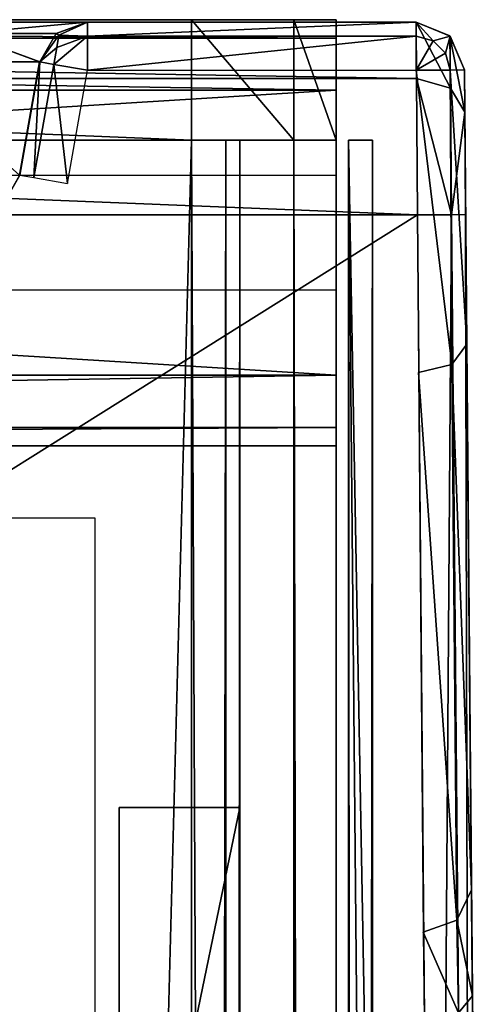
# Model space of a CAD drawing. Header units: millimetres. Extents: x -52 to 137, y -253 to 253.
# Tile 119 of 119: x 27 to 37, y 230 to 250. Entities that reach past the tile are written whole.
import ezdxf

# ---------------------------------------------------------------- set-up
doc = ezdxf.new("R2010")
doc.units = ezdxf.units.MM
doc.header["$LTSCALE"] = 65.185185
for name, color, linetype in [('1', 7, 'CONTINUOUS'), ('1177', 7, 'CONTINUOUS'), ('1178', 7, 'CONTINUOUS'), ('1179', 7, 'CONTINUOUS'), ('1180', 7, 'CONTINUOUS'), ('1181', 7, 'CONTINUOUS'), ('1182', 7, 'CONTINUOUS'), ('1183', 7, 'CONTINUOUS'), ('1184', 7, 'CONTINUOUS'), ('1197', 7, 'CONTINUOUS'), ('1198', 7, 'CONTINUOUS'), ('1199', 7, 'CONTINUOUS'), ('1200', 7, 'CONTINUOUS'), ('1201', 7, 'CONTINUOUS'), ('1202', 7, 'CONTINUOUS'), ('1203', 7, 'CONTINUOUS'), ('1204', 7, 'CONTINUOUS'), ('1209', 7, 'CONTINUOUS'), ('1210', 7, 'CONTINUOUS'), ('1211', 7, 'CONTINUOUS'), ('1212', 7, 'CONTINUOUS'), ('125', 7, 'CONTINUOUS'), ('1258', 7, 'CONTINUOUS'), ('126', 7, 'CONTINUOUS'), ('1261', 7, 'CONTINUOUS'), ('127', 7, 'CONTINUOUS'), ('128', 7, 'CONTINUOUS'), ('129', 7, 'CONTINUOUS'), ('130', 7, 'CONTINUOUS'), ('131', 7, 'CONTINUOUS'), ('154', 7, 'CONTINUOUS'), ('155', 7, 'CONTINUOUS'), ('156', 7, 'CONTINUOUS'), ('3', 7, 'CONTINUOUS'), ('4', 7, 'CONTINUOUS'), ('671', 7, 'CONTINUOUS'), ('672', 7, 'CONTINUOUS'), ('673', 7, 'CONTINUOUS'), ('674', 7, 'CONTINUOUS'), ('675', 7, 'CONTINUOUS'), ('678', 7, 'CONTINUOUS'), ('679', 7, 'CONTINUOUS'), ('680', 7, 'CONTINUOUS'), ('681', 7, 'CONTINUOUS'), ('684', 7, 'CONTINUOUS'), ('685', 7, 'CONTINUOUS'), ('686', 7, 'CONTINUOUS'), ('77', 7, 'CONTINUOUS'), ('78', 7, 'CONTINUOUS'), ('84', 7, 'CONTINUOUS'), ('85', 7, 'CONTINUOUS'), ('86', 7, 'CONTINUOUS'), ('87', 7, 'CONTINUOUS'), ('88', 7, 'CONTINUOUS'), ('89', 7, 'CONTINUOUS'), ('895', 7, 'CONTINUOUS'), ('90', 7, 'CONTINUOUS'), ('91', 7, 'CONTINUOUS')]:
    doc.layers.add(name, color=color, linetype=linetype)

msp = doc.modelspace()

# ---------------------------------------------------------------- linework, layer by layer
at = {"layer": '1', "color": 7, "linetype": 'Continuous'}
for points in [[(31.5, 233.661, -58.963), (31.5, 233.661, -65.463), (29, 233.661, -58.963), (31.5, 233.661, -58.963)], [(29, 233.661, -58.963), (31.5, 233.661, -65.463), (29, 233.661, -65.463), (29, 233.661, -58.963)]]:
    msp.add_3dface(points, dxfattribs=at)
at = {"layer": '1177', "linetype": 'Continuous'}
for points in [[(17.399, 247.5, 41.044), (17.399, -247.5, 41.044), (30.5, 247.5, 41.044), (17.399, 247.5, 41.044)], [(30.5, 247.5, 41.044), (17.399, -247.5, 41.044), (30.5, -247.5, 41.044), (30.5, 247.5, 41.044)]]:
    msp.add_3dface(points, dxfattribs=at)
at = {"layer": '1178', "linetype": 'Continuous'}
for points in [[(30.5, 247.5, 41.044), (30.5, -247.5, 41.044), (32.621, -247.5, 40.166), (30.5, 247.5, 41.044)], [(32.621, 247.5, 40.166), (30.5, 247.5, 41.044), (32.621, -247.5, 40.166), (32.621, 247.5, 40.166)], [(33.5, 247.5, 38.044), (32.621, 247.5, 40.166), (33.5, -247.5, 38.044), (33.5, 247.5, 38.044)], [(33.5, -247.5, 38.044), (32.621, 247.5, 40.166), (32.621, -247.5, 40.166), (33.5, -247.5, 38.044)]]:
    msp.add_3dface(points, dxfattribs=at)
at = {"layer": '1179', "linetype": 'Continuous'}
for points in [[(33.5, 247.5, 38.044), (33.5, -247.5, 38.044), (33.5, 247.5, 36.544), (33.5, 247.5, 38.044)], [(33.5, 247.5, 36.544), (33.5, -247.5, 38.044), (33.5, -247.5, 36.544), (33.5, 247.5, 36.544)]]:
    msp.add_3dface(points, dxfattribs=at)
at = {"layer": '1180', "linetype": 'Continuous'}
for points in [[(33.5, -247.5, 30.544), (33.5, 247.5, 30.544), (33.5, -247.5, 33.544), (33.5, -247.5, 30.544)], [(33.5, -247.5, 33.544), (33.5, 247.5, 30.544), (33.5, 247.5, 33.544), (33.5, -247.5, 33.544)]]:
    msp.add_3dface(points, dxfattribs=at)
at = {"layer": '1181', "linetype": 'Continuous'}
for points in [[(33.5, -247.5, 24.544), (33.5, 247.5, 24.544), (33.5, -247.5, 27.544), (33.5, -247.5, 24.544)], [(33.5, -247.5, 27.544), (33.5, 247.5, 24.544), (33.5, 247.5, 27.544), (33.5, -247.5, 27.544)]]:
    msp.add_3dface(points, dxfattribs=at)
at = {"layer": '1182', "linetype": 'Continuous'}
for points in [[(33.5, -247.5, 18.544), (33.5, 247.5, 18.544), (33.5, -247.5, 21.544), (33.5, -247.5, 18.544)], [(33.5, -247.5, 21.544), (33.5, 247.5, 18.544), (33.5, 247.5, 21.544), (33.5, -247.5, 21.544)]]:
    msp.add_3dface(points, dxfattribs=at)
at = {"layer": '1183', "linetype": 'Continuous'}
for points in [[(33.5, 247.5, 9.544), (33.5, -247.5, 9.544), (33.5, 247.5, 5.784), (33.5, 247.5, 9.544)], [(33.5, 247.5, 5.784), (33.5, -247.5, 9.544), (33.5, -247.5, 5.784), (33.5, 247.5, 5.784)]]:
    msp.add_3dface(points, dxfattribs=at)
at = {"layer": '1184', "linetype": 'Continuous'}
for points in [[(33.5, 247.5, 15.544), (33.5, 220.41, 15.544), (33.5, 247.5, 12.544), (33.5, 247.5, 15.544)], [(33.5, 247.5, 12.544), (33.5, 220.41, 15.544), (33.5, 220.738, 14.743), (33.5, 247.5, 12.544)], [(33.5, 220.57, 12.544), (33.5, 247.5, 12.544), (33.5, 220.779, 13.2), (33.5, 220.57, 12.544)], [(33.5, 220.779, 13.2), (33.5, 247.5, 12.544), (33.5, 220.85, 13.884), (33.5, 220.779, 13.2)], [(33.5, 220.85, 13.884), (33.5, 247.5, 12.544), (33.5, 220.738, 14.743), (33.5, 220.85, 13.884)]]:
    msp.add_3dface(points, dxfattribs=at)
at = {"layer": '1197', "linetype": 'Continuous'}
for points in [[(34.25, 247.5, 36.044), (34.25, -247.5, 36.044), (34.25, 247.5, 34.044), (34.25, 247.5, 36.044)], [(34.25, 247.5, 34.044), (34.25, -247.5, 36.044), (34.25, -247.5, 34.044), (34.25, 247.5, 34.044)]]:
    msp.add_3dface(points, dxfattribs=at)
at = {"layer": '1198', "linetype": 'Continuous'}
for points in [[(33.75, -247.5, 30.544), (34.25, -247.5, 30.044), (34.25, 247.5, 30.044), (33.75, -247.5, 30.544)], [(33.75, 247.5, 30.544), (33.75, -247.5, 30.544), (34.25, 247.5, 30.044), (33.75, 247.5, 30.544)]]:
    msp.add_3dface(points, dxfattribs=at)
at = {"layer": '1199', "linetype": 'Continuous'}
for points in [[(34.25, 247.5, 30.044), (34.25, -247.5, 30.044), (34.25, 247.5, 28.044), (34.25, 247.5, 30.044)], [(34.25, -247.5, 30.044), (34.25, -247.5, 28.044), (34.25, 247.5, 28.044), (34.25, -247.5, 30.044)]]:
    msp.add_3dface(points, dxfattribs=at)
at = {"layer": '1200', "linetype": 'Continuous'}
for points in [[(34.25, 247.5, 28.044), (34.25, -247.5, 28.044), (33.75, 247.5, 27.544), (34.25, 247.5, 28.044)], [(33.75, 247.5, 27.544), (34.25, -247.5, 28.044), (33.75, -247.5, 27.544), (33.75, 247.5, 27.544)]]:
    msp.add_3dface(points, dxfattribs=at)
at = {"layer": '1201', "linetype": 'Continuous'}
for points in [[(34.25, -247.5, 22.044), (34.25, 247.5, 22.044), (34.25, -247.5, 24.044), (34.25, -247.5, 22.044)], [(34.25, -247.5, 24.044), (34.25, 247.5, 22.044), (34.25, 247.5, 24.044), (34.25, -247.5, 24.044)]]:
    msp.add_3dface(points, dxfattribs=at)
at = {"layer": '1202', "linetype": 'Continuous'}
for points in [[(33.75, -247.5, 18.544), (34.25, -247.5, 18.044), (34.25, 247.5, 18.044), (33.75, -247.5, 18.544)], [(33.75, 247.5, 18.544), (33.75, -247.5, 18.544), (34.25, 247.5, 18.044), (33.75, 247.5, 18.544)]]:
    msp.add_3dface(points, dxfattribs=at)
at = {"layer": '1203', "linetype": 'Continuous'}
for points in [[(34.25, 247.5, 18.044), (34.25, -247.5, 18.044), (34.25, 217.5, 17.234), (34.25, 247.5, 18.044)], [(34.25, 247.5, 18.044), (34.25, 217.5, 17.234), (34.25, 247.5, 16.044), (34.25, 247.5, 18.044)], [(34.25, 218.912, 16.922), (34.25, 220.061, 16.044), (34.25, 247.5, 16.044), (34.25, 218.912, 16.922)], [(34.25, 217.5, 17.234), (34.25, 218.912, 16.922), (34.25, 247.5, 16.044), (34.25, 217.5, 17.234)]]:
    msp.add_3dface(points, dxfattribs=at)
at = {"layer": '1204', "linetype": 'Continuous'}
for points in [[(34.25, 247.5, 16.044), (34.25, 220.061, 16.044), (33.75, 247.5, 15.544), (34.25, 247.5, 16.044)], [(34.25, 220.061, 16.044), (34.009, 220.246, 15.803), (33.75, 247.5, 15.544), (34.25, 220.061, 16.044)], [(34.009, 220.246, 15.803), (33.75, 220.41, 15.544), (33.75, 247.5, 15.544), (34.009, 220.246, 15.803)]]:
    msp.add_3dface(points, dxfattribs=at)
at = {"layer": '1209', "linetype": 'Continuous'}
for points in [[(34.25, 219.09, 10.937), (34.25, 217.5, 10.534), (34.25, 247.5, 10.044), (34.25, 219.09, 10.937)], [(34.25, 247.5, 10.044), (34.25, 217.5, 10.534), (34.25, 75.299, 12.044), (34.25, 247.5, 10.044)], [(34.25, 220.299, 12.044), (34.25, 219.09, 10.937), (34.25, 247.5, 10.044), (34.25, 220.299, 12.044)], [(34.25, 247.5, 12.044), (34.25, 220.299, 12.044), (34.25, 247.5, 10.044), (34.25, 247.5, 12.044)], [(34.25, -247.5, 10.044), (34.25, 247.5, 10.044), (34.25, -217.5, 10.534), (34.25, -247.5, 10.044)], [(34.25, -217.5, 10.534), (34.25, 247.5, 10.044), (34.25, -72.5, 10.534), (34.25, -217.5, 10.534)], [(34.25, -72.5, 10.534), (34.25, 247.5, 10.044), (34.25, 72.5, 10.534), (34.25, -72.5, 10.534)], [(34.25, 72.5, 10.534), (34.25, 247.5, 10.044), (34.25, 74.09, 10.937), (34.25, 72.5, 10.534)], [(34.25, 74.09, 10.937), (34.25, 247.5, 10.044), (34.25, 75.299, 12.044), (34.25, 74.09, 10.937)]]:
    msp.add_3dface(points, dxfattribs=at)
at = {"layer": '1210', "linetype": 'Continuous'}
for points in [[(31.5, -247.5, 5.784), (31.5, -247.5, 36.544), (31.5, 247.5, 36.544), (31.5, -247.5, 5.784)], [(31.5, 247.5, 5.784), (31.5, -247.5, 5.784), (31.5, 247.5, 36.544), (31.5, 247.5, 5.784)]]:
    msp.add_3dface(points, dxfattribs=at)
at = {"layer": '1211', "linetype": 'Continuous'}
for points in [[(30.5, 247.5, 37.544), (31.207, 247.5, 37.252), (30.5, -247.5, 37.544), (30.5, 247.5, 37.544)], [(30.5, -247.5, 37.544), (31.207, 247.5, 37.252), (31.207, -247.5, 37.252), (30.5, -247.5, 37.544)], [(31.5, 247.5, 36.544), (31.5, -247.5, 36.544), (31.207, -247.5, 37.252), (31.5, 247.5, 36.544)], [(31.207, 247.5, 37.252), (31.5, 247.5, 36.544), (31.207, -247.5, 37.252), (31.207, 247.5, 37.252)]]:
    msp.add_3dface(points, dxfattribs=at)
at = {"layer": '1212', "linetype": 'Continuous'}
for points in [[(30.5, 247.5, 37.544), (30.5, -247.5, 37.544), (18.734, 247.5, 37.544), (30.5, 247.5, 37.544)], [(18.734, 247.5, 37.544), (30.5, -247.5, 37.544), (18.734, -247.5, 37.544), (18.734, 247.5, 37.544)]]:
    msp.add_3dface(points, dxfattribs=at)
at = {"layer": '125', "color": 7, "linetype": 'Continuous'}
for points in [[(35.154, 249.95, -65.963), (-35.154, 249.95, -65.963), (17.311, 249.95, -65.196), (35.154, 249.95, -65.963)], [(24.943, 249.95, -62.238), (35.154, 249.95, -65.963), (17.311, 249.95, -65.196), (24.943, 249.95, -62.238)], [(28.333, 249.95, -54.738), (35.154, 249.95, -65.963), (24.943, 249.95, -62.238), (28.333, 249.95, -54.738)], [(35.154, 249.95, -38.36), (35.154, 249.95, -65.963), (28.333, 249.95, -54.738), (35.154, 249.95, -38.36)], [(28.337, 249.95, -54.549), (35.154, 249.95, -38.36), (28.333, 249.95, -54.738), (28.337, 249.95, -54.549)], [(28.339, 249.95, -54.36), (35.154, 249.95, -38.36), (28.337, 249.95, -54.549), (28.339, 249.95, -54.36)], [(28.339, 249.95, -38.36), (35.154, 249.95, -38.36), (28.339, 249.95, -54.36), (28.339, 249.95, -38.36)]]:
    msp.add_3dface(points, dxfattribs=at)
at = {"layer": '1258', "linetype": 'Continuous'}
for points in [[(31.5, -200.874, -65.138), (31.5, -238.161, -65.138), (31.5, 247, 5.284), (31.5, -200.874, -65.138)], [(31.5, 247, 5.284), (31.5, -238.161, -65.138), (31.5, -239.929, -64.406), (31.5, 247, 5.284)], [(31.5, -198.375, -65.81), (31.5, -200.874, -65.138), (31.5, 247, 5.284), (31.5, -198.375, -65.81)], [(31.5, -196.544, -67.638), (31.5, -198.375, -65.81), (31.5, 247, 5.284), (31.5, -196.544, -67.638)], [(31.5, -173.611, -107.36), (31.5, -196.544, -67.638), (31.5, 247, 5.284), (31.5, -173.611, -107.36)], [(31.5, 196.544, -67.638), (31.5, -173.611, -107.36), (31.5, 247, 5.284), (31.5, 196.544, -67.638)], [(31.5, 198.375, -65.81), (31.5, 196.544, -67.638), (31.5, 247, 5.284), (31.5, 198.375, -65.81)], [(31.5, 200.874, -65.138), (31.5, 198.375, -65.81), (31.5, 247, 5.284), (31.5, 200.874, -65.138)], [(31.5, 240.661, -39.9), (31.5, 200.874, -65.138), (31.5, 247, 5.284), (31.5, 240.661, -39.9)], [(31.5, 241.042, -37.987), (31.5, 240.661, -39.9), (31.5, 247, 5.284), (31.5, 241.042, -37.987)], [(31.5, 242.126, -36.364), (31.5, 241.042, -37.987), (31.5, 247, 5.284), (31.5, 242.126, -36.364)], [(31.5, 246.268, -32.222), (31.5, 242.126, -36.364), (31.5, 247, 5.284), (31.5, 246.268, -32.222)], [(31.5, 246.809, -31.411), (31.5, 246.268, -32.222), (31.5, 247, 5.284), (31.5, 246.809, -31.411)], [(31.5, 247, -30.454), (31.5, 246.809, -31.411), (31.5, 247, 5.284), (31.5, 247, -30.454)], [(31.5, -247, 5.284), (31.5, 247, 5.284), (31.5, -247, -30.454), (31.5, -247, 5.284)], [(31.5, -247, -30.454), (31.5, 247, 5.284), (31.5, -246.809, -31.411), (31.5, -247, -30.454)], [(31.5, -246.809, -31.411), (31.5, 247, 5.284), (31.5, -246.268, -32.222), (31.5, -246.809, -31.411)], [(31.5, -246.268, -32.222), (31.5, 247, 5.284), (31.5, -242.126, -36.364), (31.5, -246.268, -32.222)], [(31.5, -242.126, -36.364), (31.5, 247, 5.284), (31.5, -241.042, -37.987), (31.5, -242.126, -36.364)], [(31.5, -241.042, -37.987), (31.5, 247, 5.284), (31.5, -240.661, -39.9), (31.5, -241.042, -37.987)], [(31.5, -240.661, -39.9), (31.5, 247, 5.284), (31.5, -240.661, -62.638), (31.5, -240.661, -39.9)], [(31.5, -240.661, -62.638), (31.5, 247, 5.284), (31.5, -239.929, -64.406), (31.5, -240.661, -62.638)], [(31.5, 238.161, -65.138), (31.5, 200.874, -65.138), (31.5, 240.661, -39.9), (31.5, 238.161, -65.138)], [(31.5, 239.929, -64.406), (31.5, 238.161, -65.138), (31.5, 240.661, -39.9), (31.5, 239.929, -64.406)], [(31.5, 240.661, -62.638), (31.5, 239.929, -64.406), (31.5, 240.661, -39.9), (31.5, 240.661, -62.638)]]:
    msp.add_3dface(points, dxfattribs=at)
at = {"layer": '126', "color": 7, "linetype": 'Continuous'}
for points in [[(35.154, 249.657, -37.653), (35.154, 249.95, -38.36), (28.339, 249.657, -37.653), (35.154, 249.657, -37.653)], [(35.154, 249.95, -38.36), (28.339, 249.95, -38.36), (28.339, 249.657, -37.653), (35.154, 249.95, -38.36)], [(35.154, 248.95, -37.36), (35.154, 249.657, -37.653), (28.339, 248.95, -37.36), (35.154, 248.95, -37.36)], [(28.339, 248.95, -37.36), (35.154, 249.657, -37.653), (28.339, 249.657, -37.653), (28.339, 248.95, -37.36)]]:
    msp.add_3dface(points, dxfattribs=at)
at = {"layer": '1261', "linetype": 'Continuous'}
for points in [[(33.5, 247, 5.284), (33.5, -247, 5.284), (33.5, 247, -30.454), (33.5, 247, 5.284)], [(33.5, 247, -30.454), (33.5, -247, 5.284), (33.5, 246.809, -31.411), (33.5, 247, -30.454)], [(33.5, 246.809, -31.411), (33.5, -247, 5.284), (33.5, 246.268, -32.222), (33.5, 246.809, -31.411)], [(33.5, 246.268, -32.222), (33.5, -247, 5.284), (33.5, 242.126, -36.364), (33.5, 246.268, -32.222)], [(33.5, 242.126, -36.364), (33.5, -247, 5.284), (33.5, 241.042, -37.987), (33.5, 242.126, -36.364)], [(33.5, 241.042, -37.987), (33.5, -247, 5.284), (33.5, 240.661, -39.9), (33.5, 241.042, -37.987)], [(33.5, 240.661, -39.9), (33.5, -247, 5.284), (33.5, 240.661, -62.638), (33.5, 240.661, -39.9)], [(33.5, 240.661, -62.638), (33.5, -247, 5.284), (33.5, 239.929, -64.406), (33.5, 240.661, -62.638)], [(33.5, 239.929, -64.406), (33.5, -247, 5.284), (33.5, 238.161, -65.138), (33.5, 239.929, -64.406)], [(33.5, 238.161, -65.138), (33.5, -247, 5.284), (33.5, 200.874, -65.138), (33.5, 238.161, -65.138)]]:
    msp.add_3dface(points, dxfattribs=at)
at = {"layer": '127', "color": 7, "linetype": 'Continuous'}
for points in [[(28.339, 249.95, -38.36), (27.696, 249.716, -38.36), (27.749, 249.676, -38.006), (28.339, 249.95, -38.36)], [(28.339, 249.657, -37.653), (28.339, 249.95, -38.36), (27.749, 249.676, -38.006), (28.339, 249.657, -37.653)], [(27.696, 249.716, -38.36), (27.354, 249.123, -38.36), (27.749, 249.676, -38.006), (27.696, 249.716, -38.36)], [(27.749, 249.676, -38.006), (27.354, 249.123, -38.36), (27.704, 249.421, -37.748), (27.749, 249.676, -38.006)], [(28.339, 248.95, -37.36), (28.339, 249.657, -37.653), (27.643, 249.073, -37.653), (28.339, 248.95, -37.36)], [(28.339, 249.657, -37.653), (27.704, 249.421, -37.748), (27.643, 249.073, -37.653), (28.339, 249.657, -37.653)], [(28.339, 249.657, -37.653), (27.749, 249.676, -38.006), (27.704, 249.421, -37.748), (28.339, 249.657, -37.653)], [(27.704, 249.421, -37.748), (27.354, 249.123, -38.36), (27.643, 249.073, -37.653), (27.704, 249.421, -37.748)]]:
    msp.add_3dface(points, dxfattribs=at)
at = {"layer": '128', "color": 7, "linetype": 'Continuous'}
for points in [[(28.339, 249.95, -38.36), (28.339, 249.95, -54.36), (27.696, 249.716, -54.36), (28.339, 249.95, -38.36)], [(27.696, 249.716, -38.36), (28.339, 249.95, -38.36), (27.696, 249.716, -54.36), (27.696, 249.716, -38.36)], [(27.354, 249.123, -38.36), (27.696, 249.716, -38.36), (27.354, 249.123, -54.36), (27.354, 249.123, -38.36)], [(27.354, 249.123, -54.36), (27.696, 249.716, -38.36), (27.696, 249.716, -54.36), (27.354, 249.123, -54.36)]]:
    msp.add_3dface(points, dxfattribs=at)
at = {"layer": '129', "color": 7, "linetype": 'Continuous'}
for points in [[(27.354, 249.123, -38.36), (27.354, 249.123, -54.36), (26.94, 246.776, -38.36), (27.354, 249.123, -38.36)], [(26.94, 246.776, -38.36), (27.354, 249.123, -54.36), (26.94, 246.776, -54.36), (26.94, 246.776, -38.36)]]:
    msp.add_3dface(points, dxfattribs=at)
at = {"layer": '130', "color": 7, "linetype": 'Continuous'}
for points in [[(27.354, 249.123, -38.36), (26.94, 246.776, -38.36), (27.229, 246.725, -37.653), (27.354, 249.123, -38.36)], [(27.643, 249.073, -37.653), (27.354, 249.123, -38.36), (27.229, 246.725, -37.653), (27.643, 249.073, -37.653)], [(27.925, 246.602, -37.36), (27.643, 249.073, -37.653), (27.229, 246.725, -37.653), (27.925, 246.602, -37.36)], [(28.339, 248.95, -37.36), (27.643, 249.073, -37.653), (27.925, 246.602, -37.36), (28.339, 248.95, -37.36)]]:
    msp.add_3dface(points, dxfattribs=at)
at = {"layer": '131', "color": 7, "linetype": 'Continuous'}
for points in [[(26.94, 246.776, -38.36), (26.94, 246.776, -54.36), (26.598, 246.184, -54.36), (26.94, 246.776, -38.36)], [(26.598, 246.184, -38.36), (26.94, 246.776, -38.36), (26.598, 246.184, -54.36), (26.598, 246.184, -38.36)]]:
    msp.add_3dface(points, dxfattribs=at)
at = {"layer": '154', "color": 7, "linetype": 'Continuous'}
for points in [[(28.333, 249.95, -54.738), (24.943, 249.95, -62.238), (25.749, 249.716, -60.353), (28.333, 249.95, -54.738)], [(27.696, 249.716, -54.36), (28.333, 249.95, -54.738), (25.749, 249.716, -60.353), (27.696, 249.716, -54.36)], [(28.339, 249.95, -54.36), (28.337, 249.95, -54.549), (27.696, 249.716, -54.36), (28.339, 249.95, -54.36)], [(28.337, 249.95, -54.549), (28.333, 249.95, -54.738), (27.696, 249.716, -54.36), (28.337, 249.95, -54.549)], [(27.348, 249.123, -54.704), (25.749, 249.716, -60.353), (24.283, 249.123, -61.508), (27.348, 249.123, -54.704)], [(27.354, 249.123, -54.36), (27.696, 249.716, -54.36), (25.749, 249.716, -60.353), (27.354, 249.123, -54.36)], [(27.354, 249.123, -54.36), (25.749, 249.716, -60.353), (27.353, 249.123, -54.532), (27.354, 249.123, -54.36)], [(27.353, 249.123, -54.532), (25.749, 249.716, -60.353), (27.348, 249.123, -54.704), (27.353, 249.123, -54.532)]]:
    msp.add_3dface(points, dxfattribs=at)
at = {"layer": '155', "color": 7, "linetype": 'Continuous'}
for points in [[(27.348, 249.123, -54.704), (24.283, 249.123, -61.508), (26.935, 246.776, -54.689), (27.348, 249.123, -54.704)], [(26.939, 246.776, -54.525), (27.348, 249.123, -54.704), (26.935, 246.776, -54.689), (26.939, 246.776, -54.525)], [(26.94, 246.776, -54.36), (27.353, 249.123, -54.532), (26.939, 246.776, -54.525), (26.94, 246.776, -54.36)], [(27.353, 249.123, -54.532), (27.348, 249.123, -54.704), (26.939, 246.776, -54.525), (27.353, 249.123, -54.532)], [(26.94, 246.776, -54.36), (27.354, 249.123, -54.36), (27.353, 249.123, -54.532), (26.94, 246.776, -54.36)]]:
    msp.add_3dface(points, dxfattribs=at)
at = {"layer": '156', "color": 7, "linetype": 'Continuous'}
for points in [[(26.598, 246.184, -54.36), (26.94, 246.776, -54.36), (26.939, 246.776, -54.525), (26.598, 246.184, -54.36)], [(26.598, 246.184, -54.36), (26.939, 246.776, -54.525), (26.935, 246.776, -54.689), (26.598, 246.184, -54.36)]]:
    msp.add_3dface(points, dxfattribs=at)
at = {"layer": '3', "color": 7, "linetype": 'Continuous'}
for points in [[(29, 233.661, -58.963), (29, 233.661, -65.463), (29, 221.548, -65.463), (29, 233.661, -58.963)], [(29, 221.548, -58.963), (29, 233.661, -58.963), (29, 221.548, -65.463), (29, 221.548, -58.963)]]:
    msp.add_3dface(points, dxfattribs=at)
at = {"layer": '4', "color": 7, "linetype": 'Continuous'}
for points in [[(31.5, 233.661, -58.963), (29, 233.661, -58.963), (29, 221.548, -58.963), (31.5, 233.661, -58.963)], [(31.5, 221.548, -58.963), (31.5, 233.661, -58.963), (29, 221.548, -58.963), (31.5, 221.548, -58.963)]]:
    msp.add_3dface(points, dxfattribs=at)
at = {"layer": '671', "color": 7, "linetype": 'Continuous'}
for points in [[(33.5, 248.536, -34.124), (33.5, 246.768, -32.357), (33.5, 242.626, -36.499), (33.5, 248.536, -34.124)], [(33.5, 244.393, -38.267), (33.5, 248.536, -34.124), (33.5, 242.626, -36.499), (33.5, 244.393, -38.267)]]:
    msp.add_3dface(points, dxfattribs=at)
at = {"layer": '672', "color": 7, "linetype": 'Continuous'}
for points in [[(33.5, 250, -30.589), (33.5, 246.768, -32.357), (33.5, 249.619, -32.502), (33.5, 250, -30.589)], [(33.5, 246.768, -32.357), (33.5, 250, -30.589), (33.5, 247.309, -31.546), (33.5, 246.768, -32.357)], [(33.5, 250, -30.589), (33.5, 247.5, -30.589), (33.5, 247.309, -31.546), (33.5, 250, -30.589)], [(33.5, 246.768, -32.357), (33.5, 248.536, -34.124), (33.5, 249.619, -32.502), (33.5, 246.768, -32.357)]]:
    msp.add_3dface(points, dxfattribs=at)
at = {"layer": '673', "color": 7, "linetype": 'Continuous'}
for points in [[(33.5, 247.5, -30.589), (33.5, 250, -30.589), (33.5, 250, 38.04), (33.5, 247.5, -30.589)], [(33.5, 247.5, -30.589), (33.5, 250, 38.04), (33.5, 247.5, 38.04), (33.5, 247.5, -30.589)]]:
    msp.add_3dface(points, dxfattribs=at)
at = {"layer": '674', "color": 7, "linetype": 'Continuous'}
for points in [[(30.5, 250, 41.04), (30.5, 247.5, 41.04), (32.621, 247.5, 40.161), (30.5, 250, 41.04)], [(32.621, 250, 40.161), (30.5, 250, 41.04), (32.621, 247.5, 40.161), (32.621, 250, 40.161)], [(33.5, 247.5, 38.04), (33.5, 250, 38.04), (32.621, 250, 40.161), (33.5, 247.5, 38.04)], [(33.5, 247.5, 38.04), (32.621, 250, 40.161), (32.621, 247.5, 40.161), (33.5, 247.5, 38.04)]]:
    msp.add_3dface(points, dxfattribs=at)
at = {"layer": '675', "color": 7, "linetype": 'Continuous'}
for points in [[(33.5, 247.5, -30.589), (33.5, 247.5, 38.04), (-33.5, 247.5, -30.589), (33.5, 247.5, -30.589)], [(33.5, 247.5, 38.04), (32.621, 247.5, 40.161), (-33.5, 247.5, 38.04), (33.5, 247.5, 38.04)], [(-33.5, 247.5, -30.589), (33.5, 247.5, 38.04), (-33.5, 247.5, 38.04), (-33.5, 247.5, -30.589)], [(-33.5, 247.5, 38.04), (32.621, 247.5, 40.161), (-32.621, 247.5, 40.161), (-33.5, 247.5, 38.04)], [(32.621, 247.5, 40.161), (30.5, 247.5, 41.04), (-32.621, 247.5, 40.161), (32.621, 247.5, 40.161)], [(-32.621, 247.5, 40.161), (30.5, 247.5, 41.04), (-30.5, 247.5, 41.04), (-32.621, 247.5, 40.161)]]:
    msp.add_3dface(points, dxfattribs=at)
at = {"layer": '678', "color": 7, "linetype": 'Continuous'}
for points in [[(33.5, 248.536, -34.124), (33.5, 244.393, -38.267), (-33.5, 244.393, -38.267), (33.5, 248.536, -34.124)], [(-33.5, 248.536, -34.124), (33.5, 248.536, -34.124), (-33.5, 244.393, -38.267), (-33.5, 248.536, -34.124)]]:
    msp.add_3dface(points, dxfattribs=at)
at = {"layer": '679', "color": 7, "linetype": 'Continuous'}
for points in [[(33.5, 250, -30.589), (33.5, 249.619, -32.502), (-33.5, 250, -30.589), (33.5, 250, -30.589)], [(-33.5, 250, -30.589), (33.5, 249.619, -32.502), (-33.5, 249.619, -32.502), (-33.5, 250, -30.589)], [(33.5, 249.619, -32.502), (33.5, 248.536, -34.124), (-33.5, 249.619, -32.502), (33.5, 249.619, -32.502)], [(33.5, 248.536, -34.124), (-33.5, 248.536, -34.124), (-33.5, 249.619, -32.502), (33.5, 248.536, -34.124)]]:
    msp.add_3dface(points, dxfattribs=at)
at = {"layer": '680', "color": 7, "linetype": 'Continuous'}
for points in [[(33.5, 250, 38.04), (33.5, 250, -30.589), (-33.5, 250, 38.04), (33.5, 250, 38.04)], [(-33.5, 250, 38.04), (33.5, 250, -30.589), (-33.5, 250, -30.589), (-33.5, 250, 38.04)], [(33.5, 250, 38.04), (-33.5, 250, 38.04), (-32.621, 250, 40.161), (33.5, 250, 38.04)], [(32.621, 250, 40.161), (33.5, 250, 38.04), (-32.621, 250, 40.161), (32.621, 250, 40.161)], [(32.621, 250, 40.161), (-32.621, 250, 40.161), (-30.5, 250, 41.04), (32.621, 250, 40.161)], [(30.5, 250, 41.04), (32.621, 250, 40.161), (-30.5, 250, 41.04), (30.5, 250, 41.04)]]:
    msp.add_3dface(points, dxfattribs=at)
at = {"layer": '681', "color": 7, "linetype": 'Continuous'}
for points in [[(30.5, 247.5, 41.04), (30.5, 250, 41.04), (-30.5, 250, 41.04), (30.5, 247.5, 41.04)], [(-30.5, 247.5, 41.04), (30.5, 247.5, 41.04), (-30.5, 250, 41.04), (-30.5, 247.5, 41.04)]]:
    msp.add_3dface(points, dxfattribs=at)
at = {"layer": '684', "color": 7, "linetype": 'Continuous'}
for points in [[(33.5, 242.626, -36.499), (33.5, 246.768, -32.357), (-33.5, 246.768, -32.357), (33.5, 242.626, -36.499)], [(33.5, 242.626, -36.499), (-33.5, 246.768, -32.357), (-33.5, 242.626, -36.499), (33.5, 242.626, -36.499)]]:
    msp.add_3dface(points, dxfattribs=at)
at = {"layer": '685', "color": 7, "linetype": 'Continuous'}
for points in [[(33.5, 242.626, -36.499), (-33.5, 242.626, -36.499), (-33.5, 241.542, -38.121), (33.5, 242.626, -36.499)], [(33.5, 242.626, -36.499), (-33.5, 241.542, -38.121), (33.5, 241.542, -38.121), (33.5, 242.626, -36.499)], [(-33.5, 241.542, -38.121), (-33.5, 241.161, -40.034), (33.5, 241.542, -38.121), (-33.5, 241.542, -38.121)], [(33.5, 241.542, -38.121), (-33.5, 241.161, -40.034), (33.5, 241.161, -40.034), (33.5, 241.542, -38.121)]]:
    msp.add_3dface(points, dxfattribs=at)
at = {"layer": '686', "color": 7, "linetype": 'Continuous'}
for points in [[(33.5, 241.161, -40.034), (-33.5, 241.161, -40.034), (33.5, 241.161, -57.963), (33.5, 241.161, -40.034)], [(33.5, 241.161, -57.963), (-33.5, 241.161, -40.034), (32, 241.161, -57.963), (33.5, 241.161, -57.963)], [(32, 241.161, -57.963), (-33.5, 241.161, -40.034), (32, 241.161, -62.963), (32, 241.161, -57.963)], [(32, 241.161, -62.963), (-33.5, 241.161, -40.034), (-32, 241.161, -57.963), (32, 241.161, -62.963)], [(-32, 241.161, -62.963), (32, 241.161, -62.963), (-32, 241.161, -57.963), (-32, 241.161, -62.963)]]:
    msp.add_3dface(points, dxfattribs=at)
at = {"layer": '77', "color": 7, "linetype": 'Continuous'}
for points in [[(35.18, 245.95, -69.963), (35.568, 201.548, -69.963), (-35.568, 201.548, -69.963), (35.18, 245.95, -69.963)], [(-35.18, 245.95, -69.963), (35.18, 245.95, -69.963), (-35.568, 201.548, -69.963), (-35.18, 245.95, -69.963)]]:
    msp.add_3dface(points, dxfattribs=at)
at = {"layer": '78', "color": 7, "linetype": 'Continuous'}
for points in [[(35.568, 201.548, -69.963), (35.18, 245.95, -69.963), (35.887, 245.956, -69.67), (35.568, 201.548, -69.963)], [(36.285, 201.554, -69.66), (35.568, 201.548, -69.963), (35.887, 245.956, -69.67), (36.285, 201.554, -69.66)], [(36.18, 245.958, -68.963), (36.285, 201.554, -69.66), (35.887, 245.956, -69.67), (36.18, 245.958, -68.963)], [(36.568, 201.557, -68.963), (36.285, 201.554, -69.66), (36.18, 245.958, -68.963), (36.568, 201.557, -68.963)]]:
    msp.add_3dface(points, dxfattribs=at)
at = {"layer": '84', "color": 7, "linetype": 'Continuous'}
for points in [[(-35.162, 248.778, -68.792), (-35.154, 249.95, -65.963), (35.162, 248.778, -68.792), (-35.162, 248.778, -68.792)], [(-35.154, 249.95, -65.963), (35.154, 249.95, -65.963), (35.162, 248.778, -68.792), (-35.154, 249.95, -65.963)], [(35.18, 245.95, -69.963), (-35.18, 245.95, -69.963), (-35.162, 248.778, -68.792), (35.18, 245.95, -69.963)], [(35.18, 245.95, -69.963), (-35.162, 248.778, -68.792), (35.162, 248.778, -68.792), (35.18, 245.95, -69.963)]]:
    msp.add_3dface(points, dxfattribs=at)
at = {"layer": '85', "color": 7, "linetype": 'Continuous'}
for points in [[(35.162, 248.778, -68.792), (35.154, 249.95, -65.963), (35.864, 248.577, -68.585), (35.162, 248.778, -68.792)], [(35.864, 248.577, -68.585), (35.154, 249.95, -65.963), (35.855, 249.663, -65.963), (35.864, 248.577, -68.585)], [(35.864, 248.577, -68.585), (35.855, 249.663, -65.963), (36.162, 248.08, -68.085), (35.864, 248.577, -68.585)], [(36.162, 248.08, -68.085), (35.855, 249.663, -65.963), (36.154, 248.958, -65.963), (36.162, 248.08, -68.085)], [(35.887, 245.956, -69.67), (35.18, 245.95, -69.963), (35.162, 248.778, -68.792), (35.887, 245.956, -69.67)], [(35.887, 245.956, -69.67), (35.162, 248.778, -68.792), (35.864, 248.577, -68.585), (35.887, 245.956, -69.67)], [(35.887, 245.956, -69.67), (35.864, 248.577, -68.585), (36.162, 248.08, -68.085), (35.887, 245.956, -69.67)], [(36.18, 245.958, -68.963), (35.887, 245.956, -69.67), (36.162, 248.08, -68.085), (36.18, 245.958, -68.963)]]:
    msp.add_3dface(points, dxfattribs=at)
at = {"layer": '86', "color": 7, "linetype": 'Continuous'}
for points in [[(36.162, 248.08, -68.085), (36.154, 248.958, -65.963), (36.204, 243.272, -38.36), (36.162, 248.08, -68.085)], [(36.204, 243.272, -38.36), (36.154, 248.958, -65.963), (36.154, 248.958, -38.36), (36.204, 243.272, -38.36)], [(36.18, 245.958, -68.963), (36.162, 248.08, -68.085), (36.204, 243.272, -38.36), (36.18, 245.958, -68.963)], [(36.568, 201.557, -68.963), (36.18, 245.958, -68.963), (36.568, 201.557, -60.963), (36.568, 201.557, -68.963)], [(36.568, 201.557, -60.963), (36.18, 245.958, -68.963), (36.348, 226.758, -60.963), (36.568, 201.557, -60.963)], [(36.348, 226.758, -60.963), (36.18, 245.958, -68.963), (36.322, 229.758, -60.159), (36.348, 226.758, -60.963)], [(36.322, 229.758, -60.159), (36.18, 245.958, -68.963), (36.302, 231.954, -57.963), (36.322, 229.758, -60.159)], [(36.302, 231.954, -57.963), (36.18, 245.958, -68.963), (36.204, 243.272, -38.36), (36.302, 231.954, -57.963)]]:
    msp.add_3dface(points, dxfattribs=at)
at = {"layer": '87', "color": 7, "linetype": 'Continuous'}
for points in [[(35.855, 249.663, -65.963), (35.154, 249.95, -65.963), (35.862, 249.656, -38.36), (35.855, 249.663, -65.963)], [(35.154, 249.95, -65.963), (35.154, 249.95, -38.36), (35.862, 249.656, -38.36), (35.154, 249.95, -65.963)], [(36.154, 248.958, -65.963), (35.855, 249.663, -65.963), (36.154, 248.958, -38.36), (36.154, 248.958, -65.963)], [(36.154, 248.958, -38.36), (35.855, 249.663, -65.963), (35.862, 249.656, -38.36), (36.154, 248.958, -38.36)]]:
    msp.add_3dface(points, dxfattribs=at)
at = {"layer": '88', "color": 7, "linetype": 'Continuous'}
for points in [[(35.862, 249.656, -38.36), (35.154, 249.95, -38.36), (35.506, 249.563, -37.653), (35.862, 249.656, -38.36)], [(35.506, 249.563, -37.653), (35.154, 249.95, -38.36), (35.154, 249.657, -37.653), (35.506, 249.563, -37.653)], [(35.506, 249.563, -37.653), (35.154, 249.657, -37.653), (35.154, 248.95, -37.36), (35.506, 249.563, -37.653)], [(35.764, 249.307, -37.653), (35.506, 249.563, -37.653), (35.154, 248.95, -37.36), (35.764, 249.307, -37.653)], [(35.764, 249.307, -37.653), (35.862, 249.656, -38.36), (35.506, 249.563, -37.653), (35.764, 249.307, -37.653)], [(35.861, 248.956, -37.653), (35.862, 249.656, -38.36), (35.764, 249.307, -37.653), (35.861, 248.956, -37.653)], [(36.154, 248.958, -38.36), (35.862, 249.656, -38.36), (35.861, 248.956, -37.653), (36.154, 248.958, -38.36)], [(35.861, 248.956, -37.653), (35.764, 249.307, -37.653), (35.154, 248.95, -37.36), (35.861, 248.956, -37.653)]]:
    msp.add_3dface(points, dxfattribs=at)
at = {"layer": '89', "color": 7, "linetype": 'Continuous'}
for points in [[(35.861, 248.956, -37.653), (35.154, 248.95, -37.36), (35.896, 242.851, -37.635), (35.861, 248.956, -37.653)], [(35.896, 242.851, -37.635), (35.154, 248.95, -37.36), (35.205, 242.685, -37.36), (35.896, 242.851, -37.635)], [(36.204, 243.272, -38.36), (36.154, 248.958, -38.36), (35.861, 248.956, -37.653), (36.204, 243.272, -38.36)], [(36.204, 243.272, -38.36), (35.861, 248.956, -37.653), (35.896, 242.851, -37.635), (36.204, 243.272, -38.36)]]:
    msp.add_3dface(points, dxfattribs=at)
at = {"layer": '895', "color": 7, "linetype": 'Continuous'}
for points in [[(-28.5, 239.661, -62.963), (-28.5, 202.661, -62.963), (28.5, 202.661, -62.963), (-28.5, 239.661, -62.963)], [(28.5, 239.661, -62.963), (-28.5, 239.661, -62.963), (28.5, 202.661, -62.963), (28.5, 239.661, -62.963)]]:
    msp.add_3dface(points, dxfattribs=at)
at = {"layer": '90', "color": 7, "linetype": 'Continuous'}
for points in [[(36.302, 231.954, -57.963), (36.204, 243.272, -38.36), (35.896, 242.851, -37.635), (36.302, 231.954, -57.963)], [(35.896, 242.851, -37.635), (35.205, 242.685, -37.36), (35.998, 231.325, -57.602), (35.896, 242.851, -37.635)], [(36.302, 231.954, -57.963), (35.896, 242.851, -37.635), (35.998, 231.325, -57.602), (36.302, 231.954, -57.963)], [(35.998, 231.325, -57.602), (35.205, 242.685, -37.36), (35.303, 231.079, -57.463), (35.998, 231.325, -57.602)]]:
    msp.add_3dface(points, dxfattribs=at)
at = {"layer": '91', "color": 7, "linetype": 'Continuous'}
for points in [[(36.322, 229.758, -60.159), (36.302, 231.954, -57.963), (35.998, 231.325, -57.602), (36.322, 229.758, -60.159)], [(35.998, 231.325, -57.602), (35.303, 231.079, -57.463), (36.03, 229.401, -59.546), (35.998, 231.325, -57.602)], [(36.322, 229.758, -60.159), (35.998, 231.325, -57.602), (36.03, 229.401, -59.546), (36.322, 229.758, -60.159)], [(35.303, 231.079, -57.463), (35.322, 229.249, -59.293), (36.03, 229.401, -59.546), (35.303, 231.079, -57.463)], [(36.348, 226.758, -60.963), (36.322, 229.758, -60.159), (36.03, 229.401, -59.546), (36.348, 226.758, -60.963)]]:
    msp.add_3dface(points, dxfattribs=at)

doc.saveas('drawing.dxf')
